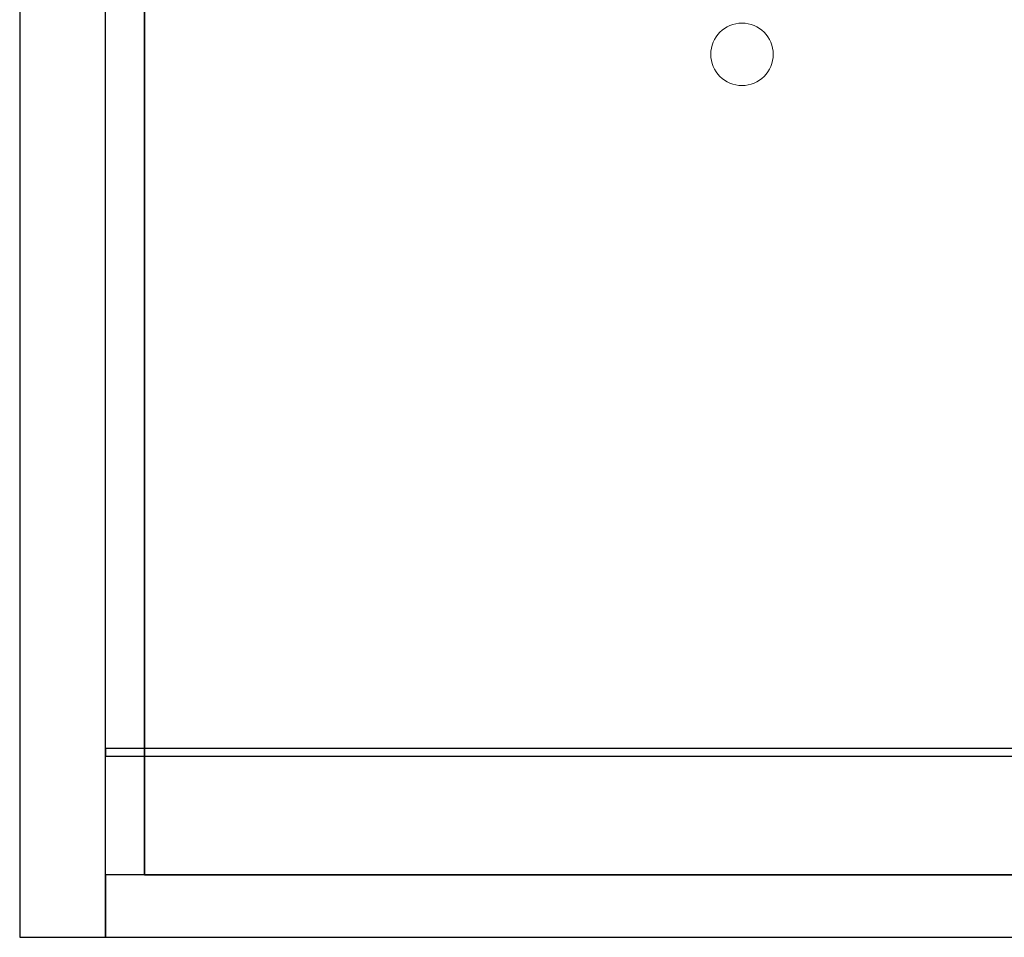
# Model space of a CAD drawing. Header units: metres. Extents: x 391.1 to 427.5, y 12.8 to 28.4.
# Tile 1 of 189: x 391.1 to 397.5, y 12.8 to 18.7. Entities that reach past the tile are written whole.
import ezdxf

# ---------------------------------------------------------------- set-up
doc = ezdxf.new("R2010")
doc.units = ezdxf.units.M
doc.layers.add('01_SUELOS', color=7, linetype='Continuous', lineweight=25, true_color=0x007f00)
for name, color, linetype, lineweight in [('A-COLS-____-MCUT', 7, 'Continuous', 18), ('A-COLS-____-OTLN', 7, 'Continuous', 18), ('A-WALL-____-MCUT', 7, 'Continuous', 25), ('A-WALL-____-OTLN', 7, 'Continuous', 25)]:
    doc.layers.add(name, color=color, linetype=linetype, lineweight=lineweight)

# ---------------------------------------------------------------- blocks, each defined once
blk = doc.blocks.new('Family - Mur PA-152015-03_CLI_AIRE_P0A')
at = {"layer": 'A-WALL-____-MCUT', "color": 253, "true_color": 0xaaaaaa}
for p, q in [((6.0667, 0.4), (0, 0.4)), ((0, 0.4), (0, 0)), ((6.0667, 0), (6.0667, 0.4)), ((0, 0), (6.0667, 0))]:
    blk.add_line(p, q, dxfattribs=at)
at = {"layer": 'A-WALL-____-OTLN', "color": 253, "true_color": 0xaaaaaa}
for p, q in [((6.0667, 0.4), (0, 0.4)), ((0, 0.4), (0, 0)), ((6.0667, 0), (6.0667, 0.4)), ((0, 0), (6.0667, 0))]:
    blk.add_line(p, q, dxfattribs=at)
at = {"layer": 'A-WALL-____-OTLN', "color": 253, "lineweight": 18, "true_color": 0xaaaaaa}
blk.add_line((0.25, 0), (6.0667, 0), dxfattribs=at)
blk = doc.blocks.new('Family - Fals sostre PA-152185-03_CLI_AIRE_P0A')
at = {"layer": '01_SUELOS', "color": 9, "true_color": 0xaad4aa}
for p, q in [((0, 15.0232), (0, 0)), ((0, 0), (0, 15.0232)), ((0, 0), (6.9075, 0)), ((6.9075, 0), (0, 0))]:
    blk.add_line(p, q, dxfattribs=at)
blk = doc.blocks.new('Family - Pilar PA-152663-03_CLI_AIRE_P0A')
at = {"layer": 'A-COLS-____-MCUT', "color": 253, "true_color": 0xaaaaaa}
for start, end in [(360, 180), (180, 360)]:
    blk.add_arc((0.2, 0.2), 0.2, start, end, dxfattribs=at)
at = {"layer": 'A-COLS-____-OTLN', "color": 253, "true_color": 0xaaaaaa}
for start, end in [(360, 180), (180, 360)]:
    blk.add_arc((0.2, 0.2), 0.2, start, end, dxfattribs=at)
blk = doc.blocks.new('Family - Mur PA-152669-03_CLI_AIRE_P0A')
at = {"layer": 'A-WALL-____-MCUT', "color": 253, "true_color": 0xaaaaaa}
for p, q in [((15.5232, 0.55), (0, 0.55)), ((15.5232, 0), (15.5232, 0.55)), ((0, 0), (15.5232, 0))]:
    blk.add_line(p, q, dxfattribs=at)
at = {"layer": 'A-WALL-____-OTLN', "color": 253, "true_color": 0xaaaaaa}
for p, q in [((15.5232, 0.55), (0, 0.55)), ((15.5232, 0), (15.5232, 0.55)), ((0, 0), (15.5232, 0))]:
    blk.add_line(p, q, dxfattribs=at)
at = {"layer": 'A-WALL-____-OTLN', "color": 253, "lineweight": 18, "true_color": 0xaaaaaa}
blk.add_line((0, 0), (15.5232, 0), dxfattribs=at)
blk = doc.blocks.new('Family - Envans PB-155337-03_CLI_AIRE_P0A')
at = {"layer": 'A-WALL-____-MCUT', "color": 253, "true_color": 0xaaaaaa}
for p, q in [((7.1267, 0.05), (0, 0.05)), ((0, 0.05), (0, 0)), ((0, 0), (7.1267, 0)), ((7.1267, 0), (7.1267, 0.05))]:
    blk.add_line(p, q, dxfattribs=at)
at = {"layer": 'A-WALL-____-OTLN', "color": 253, "true_color": 0xaaaaaa}
for p, q in [((7.1267, 0.05), (0, 0.05)), ((0, 0.05), (0, 0)), ((0, 0), (7.1267, 0)), ((7.1267, 0), (7.1267, 0.05))]:
    blk.add_line(p, q, dxfattribs=at)
at = {"layer": 'A-WALL-____-OTLN', "color": 253, "lineweight": 18, "true_color": 0xaaaaaa}
blk.add_line((0, 0), (7.1267, 0), dxfattribs=at)
blk = doc.blocks.new('LONDR55-XX_ZZ-ARQ-CAA-M3D-Londres55_ifc-1-03_CLI_AIRE_P0A')
at = {"layer": '01_SUELOS', "color": 253, "lineweight": 18, "true_color": 0xaaaaaa}
blk.add_blockref('Family - Fals sostre PA-152185-03_CLI_AIRE_P0A', (391.9497, 13.2406), dxfattribs=at)
at = {"layer": 'A-COLS-____-OTLN', "color": 253, "lineweight": 18, "true_color": 0xaaaaaa}
blk.add_blockref('Family - Pilar PA-152663-03_CLI_AIRE_P0A', (395.5793, 18.3002), dxfattribs=at)
at = {"layer": 'A-WALL-____-OTLN', "color": 253, "lineweight": 18, "true_color": 0xaaaaaa, "rotation": 270}
blk.add_blockref('Family - Mur PA-152669-03_CLI_AIRE_P0A', (391.1497, 28.3639), dxfattribs=at)
at = {"layer": 'A-WALL-____-OTLN', "color": 253, "lineweight": 18, "true_color": 0xaaaaaa}
for name, p in [('Family - Envans PB-155337-03_CLI_AIRE_P0A', (391.6997, 14.0008)), ('Family - Mur PA-152015-03_CLI_AIRE_P0A', (391.6997, 12.8406))]:
    blk.add_blockref(name, p, dxfattribs=at)

msp = doc.modelspace()

# ---------------------------------------------------------------- block references
at = {"lineweight": 5}
msp.add_blockref('LONDR55-XX_ZZ-ARQ-CAA-M3D-Londres55_ifc-1-03_CLI_AIRE_P0A', (0, 0), dxfattribs=at)

doc.saveas('drawing.dxf')
